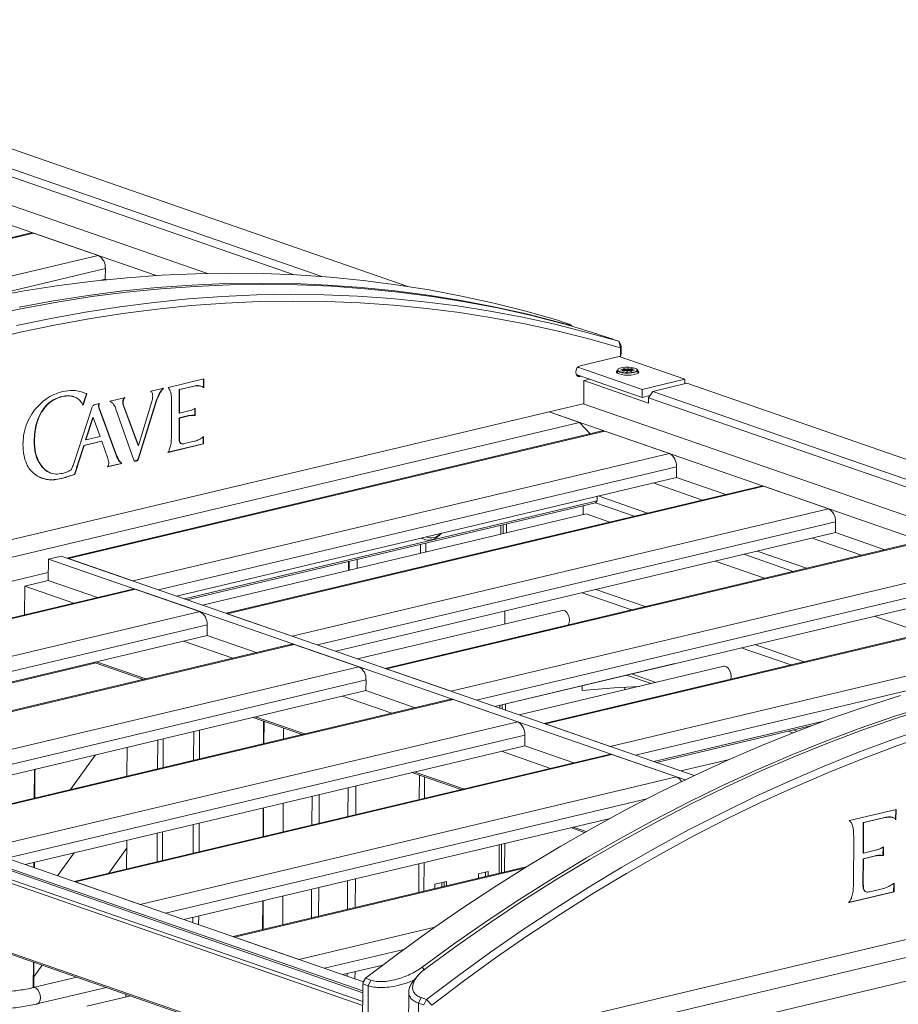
# Model space of a CAD drawing. Header units: millimetres. Extents: x 0 to 420, y 0 to 297.
# Tile 125 of 131: x 357 to 370, y 149 to 163. Entities that reach past the tile are written whole.
import ezdxf

# ---------------------------------------------------------------- set-up
doc = ezdxf.new("R2010")
doc.units = ezdxf.units.MM

msp = doc.modelspace()

# ---------------------------------------------------------------- linework, layer by layer
at = {"color": 7, "linetype": 'Continuous', "lineweight": 18}
for p, q in [((362.543, 159.08), (351.506, 162.906)), ((360.911, 159.247), (350.955, 162.698)), ((351.016, 162.79), (361.31, 159.221)), ((359.669, 159.267), (350.018, 162.612)), ((358.933, 159.236), (349.528, 162.496)), ((357.135, 159.849), (349.456, 158.026)), ((357.172, 159.846), (349.475, 158.019)), ((358.1, 159.525), (357.172, 159.846)), ((358.1, 159.525), (350.403, 157.698)), ((358.201, 159.183), (358.202, 159.336)), ((358.201, 159.183), (358.141, 159.169)), ((358.218, 159.177), (358.201, 159.183)), ((364.769, 158.57), (364.692, 158.597)), ((364.902, 158.508), (364.891, 158.524)), ((365.568, 158.293), (365.49, 158.32)), ((365.568, 158.293), (365.595, 158.199)), ((365.568, 158.293), (365.604, 158.232)), ((365.594, 158.079), (365.595, 158.199)), ((365.595, 158.199), (365.604, 158.232)), ((365.604, 158.232), (365.604, 158.112)), ((365.594, 158.079), (365.013, 157.941)), ((366.515, 157.748), (365.574, 158.075)), ((365.604, 158.112), (365.594, 158.079)), ((364.981, 157.923), (365.903, 157.603)), ((365.548, 157.879), (365.548, 157.844)), ((365.559, 157.895), (365.555, 157.892)), ((365.679, 157.883), (365.593, 157.886)), ((365.593, 157.886), (365.593, 157.884)), ((365.593, 157.884), (365.593, 157.886)), ((365.593, 157.884), (365.678, 157.882)), ((365.678, 157.882), (365.619, 157.868)), ((365.644, 157.904), (365.629, 157.9)), ((365.629, 157.9), (365.679, 157.883)), ((365.632, 157.863), (365.691, 157.877)), ((365.694, 157.887), (365.644, 157.904)), ((365.644, 157.895), (365.644, 157.904)), ((365.679, 157.883), (365.678, 157.874)), ((365.678, 157.874), (365.678, 157.882)), ((365.691, 157.877), (365.684, 157.853)), ((365.688, 157.853), (365.695, 157.877)), ((365.691, 157.877), (365.691, 157.864)), ((365.701, 157.911), (365.694, 157.887)), ((365.694, 157.873), (365.694, 157.887)), ((365.695, 157.877), (365.745, 157.86)), ((365.698, 157.881), (365.696, 157.877)), ((365.698, 157.887), (365.705, 157.911)), ((365.757, 157.901), (365.698, 157.887)), ((365.698, 157.887), (365.698, 157.876)), ((365.705, 157.911), (365.701, 157.911)), ((365.701, 157.898), (365.701, 157.911)), ((365.76, 157.864), (365.71, 157.881)), ((365.71, 157.881), (365.796, 157.878)), ((365.71, 157.881), (365.71, 157.872)), ((365.711, 157.882), (365.77, 157.896)), ((365.796, 157.88), (365.711, 157.882)), ((365.711, 157.881), (365.711, 157.882)), ((365.77, 157.896), (365.757, 157.901)), ((365.757, 157.893), (365.757, 157.901)), ((365.796, 157.878), (365.796, 157.88)), ((365.834, 157.89), (365.83, 157.894)), ((365.84, 157.843), (365.84, 157.877)), ((359.617, 157.753), (359.106, 157.632)), ((359.611, 157.63), (359.611, 157.752)), ((359.616, 157.626), (359.617, 157.753)), ((364.958, 157.816), (365.903, 157.488)), ((365.012, 157.788), (365.027, 157.792)), ((365.151, 157.749), (365.068, 157.729)), ((365.619, 157.868), (365.632, 157.863)), ((365.684, 157.853), (365.688, 157.853)), ((365.745, 157.86), (365.76, 157.864)), ((365.903, 157.603), (366.515, 157.748)), ((366.515, 157.748), (366.515, 157.684)), ((359.038, 157.619), (358.858, 157.576)), ((359.106, 157.632), (359.103, 157.631)), ((359.261, 157.265), (359.263, 157.602)), ((359.263, 157.602), (359.264, 157.603)), ((359.263, 157.602), (359.268, 157.6)), ((359.264, 157.603), (359.473, 157.652)), ((359.266, 157.263), (359.268, 157.6)), ((359.268, 157.6), (359.269, 157.601)), ((359.269, 157.601), (359.478, 157.65)), ((359.473, 157.652), (359.478, 157.65)), ((359.575, 157.65), (359.569, 157.652)), ((359.6, 157.637), (359.616, 157.626)), ((365.068, 157.729), (365.066, 157.396)), ((365.995, 157.408), (365.068, 157.729)), ((365.903, 157.603), (365.903, 157.488)), ((366.547, 157.692), (366.057, 157.575)), ((377.584, 153.865), (366.547, 157.692)), ((357.579, 157.501), (357.584, 157.5)), ((357.753, 157.498), (357.747, 157.5)), ((357.88, 157.383), (357.932, 157.541)), ((357.924, 157.545), (357.882, 157.559)), ((357.884, 157.376), (357.937, 157.539)), ((357.932, 157.541), (357.924, 157.545)), ((357.924, 157.545), (357.929, 157.543)), ((357.937, 157.539), (357.929, 157.543)), ((357.932, 157.541), (357.937, 157.539)), ((358.475, 157.485), (358.267, 157.436)), ((358.479, 157.486), (358.475, 157.485)), ((358.671, 156.61), (358.937, 157.456)), ((358.676, 156.608), (358.942, 157.454)), ((358.858, 157.576), (358.853, 157.575)), ((358.937, 157.456), (358.942, 157.454)), ((359.152, 157.452), (359.149, 156.901)), ((365.903, 157.488), (366.016, 157.515)), ((365.995, 157.484), (366.057, 157.575)), ((365.995, 157.484), (365.995, 157.408)), ((375.952, 154.033), (365.995, 157.484)), ((366.057, 157.575), (376.35, 154.007)), ((357.873, 157.394), (357.884, 157.376)), ((358.119, 157.4), (358.042, 157.382)), ((358.362, 156.648), (358.107, 157.338)), ((358.107, 157.338), (358.112, 157.337)), ((358.367, 156.646), (358.112, 157.337)), ((358.354, 157.322), (358.611, 156.589)), ((358.451, 157.418), (358.456, 157.416)), ((358.671, 156.799), (358.461, 157.366)), ((358.461, 157.366), (358.466, 157.364)), ((358.676, 156.797), (358.466, 157.364)), ((358.869, 157.428), (358.676, 156.797)), ((359.492, 157.333), (359.479, 157.325)), ((359.486, 157.23), (359.487, 157.33)), ((359.491, 157.228), (359.492, 157.333)), ((365.059, 157.398), (364.569, 157.282)), ((374.71, 154.052), (365.059, 157.398)), ((364.569, 157.282), (348.991, 153.584)), ((357.282, 157.278), (357.287, 157.276)), ((357.998, 157.305), (357.748, 156.542)), ((358.022, 157.201), (357.917, 156.882)), ((358.027, 157.2), (357.922, 156.881)), ((358.022, 157.201), (358.027, 157.2)), ((358.128, 156.93), (358.027, 157.2)), ((359.259, 156.919), (359.261, 157.194)), ((359.261, 157.265), (359.266, 157.263)), ((359.261, 157.194), (359.397, 157.227)), ((359.261, 157.194), (359.266, 157.193)), ((359.265, 156.917), (359.266, 157.193)), ((359.402, 157.295), (359.266, 157.263)), ((359.266, 157.193), (359.402, 157.225)), ((359.397, 157.227), (359.402, 157.225)), ((359.473, 157.232), (359.486, 157.23)), ((359.473, 157.232), (359.478, 157.23)), ((359.478, 157.23), (359.491, 157.228)), ((359.486, 157.23), (359.491, 157.228)), ((373.974, 154.022), (364.569, 157.282)), ((365.007, 157.13), (364.569, 157.282)), ((349.429, 153.433), (365.007, 157.13)), ((365.007, 157.13), (365.157, 156.967)), ((365.33, 157.008), (357.651, 155.185)), ((365.368, 157.005), (357.671, 155.178)), ((357.922, 156.881), (358.128, 156.93)), ((359.259, 156.919), (359.265, 156.917)), ((359.612, 156.927), (359.598, 156.916)), ((359.607, 156.823), (359.607, 156.923)), ((359.612, 156.821), (359.612, 156.927)), ((366.295, 156.684), (365.368, 157.005)), ((357.181, 156.864), (357.186, 156.862)), ((357.812, 156.551), (357.891, 156.801)), ((357.817, 156.55), (357.896, 156.799)), ((357.891, 156.801), (358.145, 156.861)), ((357.891, 156.801), (357.896, 156.799)), ((357.896, 156.799), (358.15, 156.859)), ((357.917, 156.882), (357.922, 156.881)), ((358.145, 156.861), (358.15, 156.859)), ((358.15, 156.859), (358.239, 156.612)), ((358.671, 156.799), (358.676, 156.797)), ((359.096, 156.702), (359.607, 156.823)), ((359.102, 156.7), (359.612, 156.821)), ((359.273, 156.839), (359.278, 156.838)), ((359.288, 156.828), (359.295, 156.825)), ((359.475, 156.859), (359.338, 156.827)), ((359.607, 156.823), (359.612, 156.821)), ((358.362, 156.648), (358.367, 156.646)), ((366.295, 156.684), (358.598, 154.857)), ((358.671, 156.61), (358.676, 156.608)), ((359.098, 156.699), (359.102, 156.7)), ((359.099, 156.701), (359.102, 156.7)), ((357.288, 156.499), (357.293, 156.498)), ((357.812, 156.551), (357.817, 156.55)), ((358.234, 156.492), (358.439, 156.541)), ((358.236, 156.496), (358.434, 156.542)), ((358.434, 156.542), (358.439, 156.541)), ((358.637, 156.578), (358.639, 156.579)), ((358.637, 156.578), (358.643, 156.577)), ((358.639, 156.579), (358.644, 156.577)), ((358.643, 156.577), (358.644, 156.577)), ((366.396, 156.342), (366.397, 156.495)), ((357.415, 156.405), (357.421, 156.403)), ((357.565, 156.326), (357.571, 156.324)), ((357.708, 156.37), (357.759, 156.382)), ((357.708, 156.37), (357.713, 156.368)), ((357.713, 156.368), (357.764, 156.381)), ((357.759, 156.382), (357.764, 156.381)), ((366.396, 156.342), (359.225, 154.639)), ((367.104, 156.096), (366.396, 156.342)), ((367.612, 156.217), (359.933, 154.394)), ((367.65, 156.214), (359.952, 154.387)), ((366.768, 156.016), (366.06, 156.262)), ((368.577, 155.893), (367.65, 156.214)), ((365.259, 156.007), (365.26, 156.072)), ((365.979, 155.829), (365.271, 156.075)), ((359.336, 154.601), (365.259, 156.007)), ((365.233, 155.977), (359.376, 154.587)), ((365.058, 155.936), (365.058, 155.807)), ((365.259, 156.007), (365.233, 155.977)), ((365.79, 155.784), (365.233, 155.977)), ((365.103, 155.817), (359.597, 154.511)), ((368.577, 155.893), (360.88, 154.066)), ((365.103, 155.817), (365.439, 155.701)), ((363.909, 155.534), (363.91, 155.663)), ((363.957, 155.674), (363.956, 155.545)), ((368.678, 155.551), (368.679, 155.704)), ((368.678, 155.551), (361.507, 153.848)), ((362.76, 155.459), (362.732, 155.472)), ((369.386, 155.305), (368.678, 155.551)), ((369.894, 155.426), (362.215, 153.603)), ((369.931, 155.423), (362.234, 153.596)), ((362.725, 155.382), (362.724, 155.253)), ((362.76, 155.459), (362.786, 155.45)), ((369.05, 155.225), (368.341, 155.471)), ((357.568, 155.214), (357.384, 155.17)), ((366.65, 152.065), (357.568, 155.214)), ((368.072, 154.993), (367.364, 155.239)), ((368.261, 155.038), (367.553, 155.284)), ((357.384, 155.17), (357.382, 154.864)), ((366.519, 152.003), (357.384, 155.17)), ((358.598, 154.857), (357.671, 155.178)), ((361.692, 155.137), (361.691, 155.008)), ((361.701, 155.01), (361.702, 155.139)), ((361.814, 155.037), (361.814, 155.166)), ((370.859, 155.102), (363.162, 153.275)), ((367.66, 154.895), (366.952, 155.141)), ((357.383, 154.979), (350.014, 153.23)), ((357.046, 154.784), (357.044, 154.371)), ((357.382, 154.864), (357.046, 154.784)), ((357.751, 154.539), (357.046, 154.784)), ((358.088, 154.619), (357.382, 154.864)), ((358.595, 154.74), (350.916, 152.917)), ((350.936, 152.91), (358.633, 154.737)), ((358.633, 154.737), (359.56, 154.416)), ((370.96, 154.76), (363.789, 153.057)), ((372.176, 154.635), (364.497, 152.812)), ((372.213, 154.632), (364.516, 152.805)), ((365.753, 154.443), (365.045, 154.688)), ((365.238, 154.734), (365.946, 154.489)), ((351.863, 152.589), (359.56, 154.416)), ((360.88, 154.066), (359.952, 154.387)), ((364.756, 154.435), (361.822, 153.739)), ((363.933, 154.424), (363.932, 154.24)), ((369.942, 154.104), (369.234, 154.35)), ((359.662, 154.227), (359.662, 154.074)), ((373.14, 154.311), (365.443, 152.484)), ((352.49, 152.372), (359.662, 154.074)), ((360.367, 153.829), (359.662, 154.074)), ((360.875, 153.95), (353.196, 152.127)), ((353.215, 152.12), (360.912, 153.947)), ((360.03, 153.749), (359.325, 153.994)), ((360.912, 153.947), (361.84, 153.626)), ((367.52, 153.943), (368.228, 153.697)), ((368.035, 153.652), (367.327, 153.897)), ((358.068, 153.68), (352.517, 152.362)), ((358.747, 153.445), (358.041, 153.689)), ((358.076, 153.698), (358.782, 153.453)), ((363.79, 153.057), (366.356, 153.666)), ((366.356, 153.666), (366.364, 153.669)), ((361.896, 148.95), (348.716, 153.519)), ((361.896, 148.977), (348.762, 153.53)), ((361.905, 149.108), (348.991, 153.584)), ((354.142, 151.799), (361.84, 153.626)), ((363.162, 153.275), (362.234, 153.596)), ((367.074, 153.632), (364.14, 152.935)), ((366.032, 153.384), (365.681, 153.506)), ((365.751, 153.522), (366.102, 153.401)), ((361.895, 148.769), (348.445, 153.432)), ((348.502, 153.468), (361.895, 148.825)), ((361.942, 153.437), (361.941, 153.284)), ((365.045, 153.355), (365.045, 153.285)), ((354.77, 151.581), (361.941, 153.284)), ((362.646, 153.039), (361.941, 153.284)), ((365.656, 153.295), (365.656, 153.334)), ((363.154, 153.159), (355.475, 151.337)), ((355.495, 151.33), (363.192, 153.157)), ((362.31, 152.959), (361.604, 153.204)), ((363.192, 153.157), (364.119, 152.836)), ((363.896, 153.02), (363.896, 153.082)), ((363.943, 153.093), (363.943, 153.004)), ((356.422, 151.009), (364.119, 152.836)), ((361.026, 152.654), (360.321, 152.899)), ((360.356, 152.907), (361.061, 152.663)), ((360.473, 152.846), (360.471, 152.523)), ((360.48, 152.844), (360.478, 152.524)), ((365.443, 152.484), (364.516, 152.805)), ((368.507, 152.844), (366.071, 152.266)), ((359.47, 152.697), (359.468, 152.285)), ((359.555, 152.717), (359.553, 152.305)), ((360.759, 152.591), (360.76, 152.747)), ((366.108, 152.253), (368.344, 152.784)), ((368.068, 152.678), (367.999, 152.702)), ((368.069, 152.719), (368.124, 152.7)), ((358.954, 152.575), (358.952, 152.162)), ((359.031, 152.593), (359.029, 152.18)), ((364.221, 152.647), (364.22, 152.493)), ((348.44, 152.436), (361.812, 147.8)), ((361.812, 147.779), (348.496, 152.396)), ((357.049, 150.791), (364.22, 152.493)), ((365.433, 152.369), (357.754, 150.547)), ((357.774, 150.54), (365.471, 152.367)), ((358.515, 152.47), (358.512, 152.058)), ((364.589, 152.169), (363.884, 152.414)), ((364.926, 152.249), (364.22, 152.493)), ((365.471, 152.367), (366.398, 152.045)), ((357.7, 151.865), (358.059, 152.362)), ((367.156, 152.298), (366.458, 152.132)), ((357.183, 152.154), (357.181, 151.742)), ((357.19, 152.156), (357.188, 151.743)), ((357.19, 152.142), (357.203, 152.159)), ((363.305, 151.864), (362.6, 152.109)), ((362.635, 152.117), (363.341, 151.873)), ((358.701, 150.218), (366.398, 152.045)), ((362.708, 152.072), (362.706, 151.722)), ((379.61, 152.068), (364.032, 148.37)), ((361.682, 151.479), (361.685, 151.892)), ((361.795, 151.506), (361.798, 151.918)), ((364.47, 148.219), (380.048, 151.916)), ((360.752, 151.258), (360.755, 151.671)), ((361.166, 151.356), (361.168, 151.769)), ((361.269, 151.381), (361.271, 151.793)), ((360.466, 151.602), (360.464, 151.19)), ((360.473, 151.604), (360.471, 151.192)), ((369.547, 151.581), (368.878, 151.423)), ((369.541, 151.432), (369.542, 151.58)), ((369.546, 151.43), (369.547, 151.581)), ((359.328, 150.001), (365.443, 151.452)), ((359.548, 151.384), (359.546, 150.972)), ((368.878, 151.423), (368.874, 151.422)), ((369.074, 150.955), (369.076, 151.391)), ((369.076, 151.391), (369.081, 151.389)), ((369.079, 150.953), (369.081, 151.389)), ((369.08, 151.392), (369.369, 151.46)), ((369.08, 151.392), (369.085, 151.39)), ((369.085, 151.39), (369.374, 151.458)), ((369.369, 151.46), (369.374, 151.458)), ((369.506, 151.463), (369.5, 151.465)), ((358.947, 151.242), (358.945, 150.829)), ((359.024, 151.26), (359.022, 150.848)), ((359.463, 151.364), (359.461, 150.952)), ((365.078, 151.25), (364.879, 151.319)), ((364.914, 151.327), (365.1, 151.263)), ((358.508, 151.137), (358.505, 150.725)), ((363.933, 151.094), (363.931, 150.682)), ((368.939, 151.198), (368.935, 150.499)), ((357.516, 150.629), (357.754, 150.959)), ((358.251, 150.665), (358.507, 151.019)), ((363.884, 150.67), (363.886, 151.083)), ((369.074, 150.955), (369.079, 150.953)), ((369.254, 150.995), (369.079, 150.953)), ((369.365, 151.042), (369.352, 151.034)), ((369.359, 150.919), (369.36, 151.039)), ((369.365, 150.917), (369.365, 151.042)), ((357.176, 150.821), (357.176, 150.747)), ((357.183, 150.823), (357.183, 150.745)), ((369.071, 150.519), (369.073, 150.873)), ((369.073, 150.873), (369.248, 150.914)), ((369.073, 150.873), (369.078, 150.871)), ((369.077, 150.517), (369.078, 150.871)), ((369.078, 150.871), (369.253, 150.912)), ((369.248, 150.914), (369.253, 150.912)), ((369.346, 150.921), (369.359, 150.919)), ((369.346, 150.921), (369.351, 150.919)), ((369.351, 150.919), (369.365, 150.917)), ((369.359, 150.919), (369.365, 150.917)), ((364.241, 150.755), (360.034, 149.756)), ((362.701, 150.802), (362.699, 150.389)), ((363.694, 150.688), (363.556, 150.655)), ((363.657, 150.617), (363.658, 150.68)), ((363.694, 150.625), (363.694, 150.688)), ((357.774, 150.54), (358.701, 150.218)), ((361.676, 150.146), (361.678, 150.559)), ((361.788, 150.173), (361.791, 150.586)), ((363.097, 150.546), (362.929, 150.506)), ((363.031, 150.531), (363.031, 150.468)), ((363.061, 150.475), (363.061, 150.538)), ((363.097, 150.484), (363.097, 150.546)), ((363.556, 150.655), (363.556, 150.593)), ((361.159, 150.024), (361.161, 150.436)), ((361.262, 150.048), (361.264, 150.461)), ((362.929, 150.506), (362.928, 150.444)), ((368.867, 150.247), (369.512, 150.4)), ((368.872, 150.245), (369.518, 150.398)), ((369.071, 150.519), (369.077, 150.517)), ((369.089, 150.416), (369.094, 150.415)), ((369.11, 150.401), (369.116, 150.398)), ((369.347, 150.441), (369.172, 150.4)), ((369.518, 150.524), (369.504, 150.514)), ((369.512, 150.4), (369.513, 150.52)), ((369.512, 150.4), (369.518, 150.398)), ((369.518, 150.398), (369.518, 150.524)), ((360.459, 150.27), (360.457, 149.857)), ((360.466, 150.271), (360.464, 149.859)), ((360.746, 149.925), (360.748, 150.338)), ((368.868, 150.244), (368.872, 150.245)), ((368.869, 150.246), (368.872, 150.245)), ((359.456, 150.032), (359.456, 149.957)), ((359.541, 150.052), (359.54, 149.927)), ((360.053, 149.75), (360.98, 149.428)), ((372.424, 149.765), (365.055, 148.016)), ((357.169, 149.389), (357.167, 149.024)), ((357.176, 149.387), (357.174, 149.026)), ((357.175, 149.177), (357.296, 149.345)), ((361.607, 149.211), (362.183, 149.347)), ((362.746, 149.318), (362.783, 149.276)), ((357.793, 149.173), (357.165, 149.024)), ((361.671, 149.189), (361.671, 149.226)), ((361.783, 149.15), (361.784, 149.253)), ((361.896, 149.079), (361.934, 149.158)), ((361.906, 149.111), (361.934, 149.158)), ((361.934, 149.158), (362.011, 149.131)), ((362.011, 149.131), (361.974, 149.052)), ((362.689, 149.2), (362.635, 149.138)), ((357.22, 148.79), (358.216, 149.026)), ((361.896, 149.079), (361.892, 148.173)), ((361.906, 149.111), (361.896, 149.079)), ((361.974, 149.052), (361.896, 149.079)), ((361.969, 148.147), (361.974, 149.052)), ((358.566, 148.905), (357.937, 148.756)), ((358.496, 148.929), (358.496, 148.888)), ((362.554, 148.964), (362.551, 148.354)), ((362.695, 148.802), (362.732, 148.881)), ((362.732, 148.881), (362.81, 148.855)), ((362.81, 148.855), (362.772, 148.775)), ((362.81, 148.855), (362.885, 148.772)), ((362.695, 148.802), (362.69, 147.897)), ((362.772, 148.775), (362.695, 148.802))]:
    msp.add_line(p, q, dxfattribs=at)
at = {"color": 8, "linetype": 'Continuous', "lineweight": 18}
for p, q in [((358.202, 159.336), (350.768, 157.571)), ((364.965, 157.804), (365.012, 157.788)), ((366.397, 156.495), (358.963, 154.73)), ((368.679, 155.704), (361.245, 153.939)), ((363.876, 155.655), (363.875, 155.526)), ((362.798, 155.399), (362.798, 155.27)), ((370.961, 154.913), (363.527, 153.148)), ((352.228, 152.462), (359.662, 154.227)), ((373.243, 154.122), (365.808, 152.357)), ((354.508, 151.672), (361.942, 153.437)), ((363.862, 153.074), (363.862, 153.032)), ((356.787, 150.882), (364.221, 152.647)), ((362.781, 152.046), (362.779, 151.739)), ((359.066, 150.092), (365.969, 151.73)), ((363.852, 151.075), (363.85, 150.662)), ((362.775, 150.819), (362.772, 150.407)), ((360.053, 149.75), (364.211, 150.737)), ((360.98, 149.428), (362.93, 149.891)), ((361.345, 149.302), (362.486, 149.572))]:
    msp.add_line(p, q, dxfattribs=at)
at = {"color": 7, "linetype": 'Continuous', "lineweight": 18, "flags": 128}
for points in [[(357.172, 159.846), (357.152, 159.85), (357.135, 159.849)], [(364.692, 158.597), (364.236, 158.726), (363.777, 158.841), (363.313, 158.942), (362.846, 159.03), (362.376, 159.104), (361.902, 159.165), (361.426, 159.212), (360.946, 159.245), (360.464, 159.264), (359.98, 159.27), (359.494, 159.262), (359.006, 159.24), (358.516, 159.205), (358.025, 159.156), (357.533, 159.093), (357.039, 159.016), (356.546, 158.926)], [(364.758, 158.549), (364.295, 158.667), (363.829, 158.771), (363.359, 158.861), (362.885, 158.937), (362.409, 158.999), (361.929, 159.048), (361.446, 159.082), (360.961, 159.103), (360.473, 159.109), (359.984, 159.102), (359.492, 159.081), (358.999, 159.046), (358.504, 158.997), (358.009, 158.934), (357.512, 158.857), (357.015, 158.766), (356.517, 158.662)], [(356.963, 158.784), (357.46, 158.875), (357.957, 158.952), (358.453, 159.015), (358.947, 159.064), (359.441, 159.099), (359.932, 159.12), (360.422, 159.127), (360.909, 159.121), (361.395, 159.1), (361.877, 159.066), (362.357, 159.017), (362.834, 158.955), (363.307, 158.879), (363.777, 158.789), (364.244, 158.685), (364.706, 158.567)], [(365.595, 158.199), (365.14, 158.328), (364.682, 158.442), (364.22, 158.544), (363.754, 158.631), (363.285, 158.705), (362.813, 158.766), (362.337, 158.813), (361.859, 158.846), (361.378, 158.865), (360.895, 158.871), (360.41, 158.863), (359.924, 158.841), (359.435, 158.806), (358.946, 158.756), (358.455, 158.694), (357.963, 158.617), (357.47, 158.527), (356.978, 158.424), (356.485, 158.307)], [(356.927, 158.518), (357.421, 158.622), (357.915, 158.712), (358.408, 158.789), (358.9, 158.852), (359.391, 158.901), (359.881, 158.937), (360.369, 158.959), (360.856, 158.967), (361.34, 158.961), (361.822, 158.941), (362.301, 158.908), (362.778, 158.861), (363.252, 158.801), (363.722, 158.726), (364.189, 158.639), (364.653, 158.537), (365.112, 158.422), (365.568, 158.293)], [(365.013, 157.941), (364.989, 157.93), (364.969, 157.909), (364.956, 157.881), (364.951, 157.85), (364.955, 157.822), (364.969, 157.8), (364.988, 157.788), (365.012, 157.788)], [(365.572, 157.825), (365.547, 157.837), (365.535, 157.85), (365.537, 157.864), (365.548, 157.874)], [(365.788, 157.846), (365.749, 157.839), (365.705, 157.836), (365.659, 157.838), (365.617, 157.843), (365.583, 157.852), (365.559, 157.863), (365.549, 157.876), (365.553, 157.889), (365.555, 157.892)], [(365.786, 157.85), (365.816, 157.86), (365.833, 157.873), (365.835, 157.886), (365.822, 157.899), (365.795, 157.91), (365.757, 157.918), (365.712, 157.922), (365.666, 157.922), (365.622, 157.917), (365.586, 157.909), (365.562, 157.898), (365.553, 157.884), (365.558, 157.871), (365.579, 157.859), (365.612, 157.849), (365.653, 157.843), (365.7, 157.841), (365.746, 157.844), (365.786, 157.85)], [(365.84, 157.872), (365.849, 157.865), (365.854, 157.851), (365.845, 157.838), (365.822, 157.826), (365.788, 157.817), (365.745, 157.81), (365.698, 157.808), (365.651, 157.81), (365.608, 157.816), (365.572, 157.825)], [(365.834, 157.89), (365.84, 157.88), (365.836, 157.867), (365.818, 157.855), (365.788, 157.846)], [(365.548, 157.844), (365.549, 157.841), (365.554, 157.833)], [(365.835, 157.832), (365.836, 157.833), (365.84, 157.843)], [(365.368, 157.005), (365.348, 157.009), (365.33, 157.008)], [(367.65, 156.214), (367.629, 156.218), (367.612, 156.217)], [(363.025, 155.541), (362.991, 155.506), (362.944, 155.472), (362.895, 155.45), (362.846, 155.442), (362.798, 155.447), (362.754, 155.465), (362.741, 155.474)], [(358.595, 154.74), (358.613, 154.741), (358.633, 154.737)], [(364.861, 154.292), (364.856, 154.333), (364.843, 154.372), (364.823, 154.405), (364.797, 154.427), (364.771, 154.436), (364.756, 154.435)], [(364.861, 154.292), (364.856, 154.333), (364.843, 154.372), (364.823, 154.405), (364.797, 154.427), (364.771, 154.436), (364.756, 154.435)], [(364.844, 154.227), (364.856, 154.254), (364.861, 154.292)], [(364.844, 154.227), (364.856, 154.254), (364.861, 154.292)], [(360.875, 153.95), (360.892, 153.951), (360.912, 153.947)], [(367.179, 153.488), (367.174, 153.529), (367.161, 153.568), (367.141, 153.601), (367.115, 153.623), (367.089, 153.633), (367.074, 153.632)], [(367.179, 153.488), (367.174, 153.529), (367.161, 153.568), (367.141, 153.601), (367.115, 153.623), (367.089, 153.633), (367.074, 153.632)], [(367.173, 153.447), (367.174, 153.45), (367.179, 153.488)], [(367.173, 153.447), (367.174, 153.45), (367.179, 153.488)], [(369.61, 153.215), (369.116, 153.058), (368.623, 152.887), (368.132, 152.703), (367.641, 152.506), (367.152, 152.296), (366.665, 152.073), (366.179, 151.837), (365.696, 151.588), (365.215, 151.327), (364.736, 151.053), (364.261, 150.767), (363.788, 150.469), (363.319, 150.159), (362.854, 149.837), (362.392, 149.503), (361.934, 149.158)], [(365.045, 153.285), (365.501, 153.324), (365.863, 153.344)], [(363.154, 153.159), (363.172, 153.161), (363.192, 153.157)], [(362.746, 149.318), (363.211, 149.655), (363.679, 149.981), (364.151, 150.295), (364.627, 150.596), (365.106, 150.885), (365.587, 151.162), (366.071, 151.426), (366.558, 151.677), (367.047, 151.916), (367.538, 152.141), (368.03, 152.353), (368.524, 152.553), (369.019, 152.738), (369.516, 152.911), (370.013, 153.07)], [(370.064, 153.052), (369.567, 152.893), (369.071, 152.72), (368.576, 152.535), (368.082, 152.336), (367.589, 152.123), (367.098, 151.898), (366.609, 151.659), (366.123, 151.408), (365.639, 151.144), (365.157, 150.867), (364.678, 150.578), (364.203, 150.277), (363.731, 149.963), (363.262, 149.637), (362.798, 149.3)], [(362.81, 148.855), (363.267, 149.2), (363.729, 149.534), (364.195, 149.856), (364.664, 150.166), (365.137, 150.464), (365.612, 150.75), (366.09, 151.023), (366.571, 151.285), (367.055, 151.533), (367.54, 151.769), (368.028, 151.992), (368.517, 152.202), (369.007, 152.399), (369.499, 152.583), (369.992, 152.754)], [(370.048, 152.661), (369.556, 152.491), (369.066, 152.307), (368.576, 152.111), (368.089, 151.901), (367.603, 151.678), (367.118, 151.443), (366.636, 151.195), (366.157, 150.935), (365.68, 150.662), (365.205, 150.377), (364.734, 150.08), (364.266, 149.77), (363.802, 149.449), (363.341, 149.116), (362.885, 148.772)], [(365.433, 152.369), (365.451, 152.371), (365.471, 152.367)]]:
    msp.add_lwpolyline(points, dxfattribs=at)
at = {"color": 8, "linetype": 'Continuous', "lineweight": 18, "flags": 128}
msp.add_lwpolyline([(357.165, 149.024), (357.18, 149.025), (357.207, 149.015), (357.232, 148.993), (357.252, 148.96), (357.265, 148.921), (357.27, 148.88), (357.265, 148.842), (357.251, 148.812), (357.231, 148.794), (357.22, 148.79)], dxfattribs=at)
at = {"color": 7, "linetype": 'Continuous', "lineweight": 18}
for centre, radius, start, end in [((358.002, 159.35), 0.2, 356.0163, 60.8118), ((366.197, 156.509), 0.2, 356.0158, 60.8123), ((368.479, 155.718), 0.2, 356.0169, 60.8119), ((362.876, 155.65), 0.177, 245.6364, 321.0688), ((359.462, 154.241), 0.2, 356.0158, 60.8123), ((361.742, 153.451), 0.2, 356.0156, 60.8131), ((364.021, 152.661), 0.2, 356.0169, 60.8119), ((366.342, 151.915), 0.141, 26.7064, 66.7565)]:
    msp.add_arc(centre, radius, start, end, dxfattribs=at)
for points, knots in [([(364.706, 158.567), (364.73, 158.561), (364.778, 158.548), (364.832, 158.534), (364.871, 158.525), (364.892, 158.521), (364.893, 158.524), (364.872, 158.533), (364.833, 158.548), (364.79, 158.563), (364.769, 158.57)], [0, 0, 0, 0, 0.125591, 0.250286, 0.375937, 0.500246, 0.625881, 0.749879, 0.87539, 1, 1, 1, 1]), ([(365.49, 158.32), (365.466, 158.329), (365.417, 158.345), (365.327, 158.375), (365.229, 158.407), (365.127, 158.44), (365.026, 158.471), (364.928, 158.501), (364.837, 158.528), (364.784, 158.542), (364.758, 158.549)], [0, 0, 0, 0, 0.124107, 0.249638, 0.3734, 0.499332, 0.623771, 0.749298, 0.874544, 1, 1, 1, 1]), ([(358.937, 157.456), (358.952, 157.494), (358.976, 157.556), (359.017, 157.602), (359.033, 157.621)], [0, 0, 0, 0, 0.608744, 1, 1, 1, 1]), ([(358.942, 157.454), (358.957, 157.492), (358.981, 157.554), (359.022, 157.601), (359.038, 157.619)], [0, 0, 0, 0, 0.608744, 1, 1, 1, 1]), ([(359.103, 157.631), (359.103, 157.631), (359.103, 157.631), (359.103, 157.631), (359.103, 157.631), (359.103, 157.631), (359.103, 157.631), (359.106, 157.628), (359.115, 157.617), (359.132, 157.588), (359.149, 157.531), (359.151, 157.481), (359.152, 157.452)], [0, 0, 0, 0, 0.000039, 0.00011, 0.000245, 0.000627, 0.001757, 0.005104, 0.071209, 0.264772, 0.570776, 1, 1, 1, 1]), ([(359.473, 157.652), (359.499, 157.658), (359.533, 157.665), (359.562, 157.652), (359.569, 157.649)], [0, 0, 0, 0, 0.775312, 1, 1, 1, 1]), ([(359.478, 157.65), (359.504, 157.655), (359.548, 157.663), (359.585, 157.645), (359.6, 157.637)], [0, 0, 0, 0, 0.597605, 1, 1, 1, 1]), ([(357.587, 157.572), (357.546, 157.56), (357.465, 157.536), (357.358, 157.474), (357.268, 157.401), (357.219, 157.346), (357.195, 157.318)], [0, 0, 0, 0, 0.296091, 0.574929, 0.787734, 1, 1, 1, 1]), ([(357.282, 157.278), (357.303, 157.309), (357.345, 157.372), (357.422, 157.436), (357.501, 157.479), (357.552, 157.494), (357.579, 157.501)], [0, 0, 0, 0, 0.266111, 0.534262, 0.757775, 1, 1, 1, 1]), ([(357.287, 157.276), (357.308, 157.307), (357.35, 157.37), (357.427, 157.434), (357.506, 157.477), (357.557, 157.492), (357.584, 157.5)], [0, 0, 0, 0, 0.266111, 0.534262, 0.757775, 1, 1, 1, 1]), ([(357.579, 157.501), (357.614, 157.508), (357.672, 157.52), (357.725, 157.503), (357.747, 157.496)], [0, 0, 0, 0, 0.599057, 1, 1, 1, 1]), ([(357.584, 157.5), (357.619, 157.506), (357.684, 157.517), (357.768, 157.497), (357.832, 157.455), (357.859, 157.414), (357.873, 157.394)], [0, 0, 0, 0, 0.308358, 0.583086, 0.789414, 1, 1, 1, 1]), ([(357.929, 157.543), (357.899, 157.555), (357.839, 157.577), (357.725, 157.594), (357.639, 157.58), (357.587, 157.572)], [0, 0, 0, 0, 0.283831, 0.562545, 1, 1, 1, 1]), ([(358.451, 157.418), (358.451, 157.424), (358.452, 157.438), (358.457, 157.458), (358.464, 157.476), (358.471, 157.484), (358.474, 157.488)], [0, 0, 0, 0, 0.255408, 0.561614, 0.794758, 1, 1, 1, 1]), ([(358.456, 157.416), (358.457, 157.422), (358.458, 157.436), (358.462, 157.456), (358.469, 157.474), (358.476, 157.482), (358.479, 157.486)], [0, 0, 0, 0, 0.255408, 0.561614, 0.794758, 1, 1, 1, 1]), ([(358.853, 157.575), (358.858, 157.572), (358.869, 157.564), (358.879, 157.54), (358.881, 157.52), (358.882, 157.508)], [0, 0, 0, 0, 0.273997, 0.57514, 1, 1, 1, 1]), ([(358.882, 157.508), (358.881, 157.494), (358.879, 157.467), (358.872, 157.441), (358.869, 157.428)], [0, 0, 0, 0, 0.527387, 1, 1, 1, 1]), ([(357.195, 157.318), (357.166, 157.277), (357.108, 157.197), (357.054, 157.064), (357.025, 156.934), (357.022, 156.855), (357.02, 156.814)], [0, 0, 0, 0, 0.2812786, 0.5523224, 0.7698294, 1, 1, 1, 1]), ([(358.042, 157.382), (358.038, 157.38), (358.029, 157.374), (358.018, 157.358), (358.007, 157.336), (358.002, 157.317), (357.998, 157.305)], [0, 0, 0, 0, 0.186037, 0.388979, 0.602938, 1, 1, 1, 1]), ([(358.107, 157.338), (358.105, 157.35), (358.101, 157.367), (358.105, 157.39), (358.111, 157.398), (358.114, 157.402)], [0, 0, 0, 0, 0.573519, 0.791225, 1, 1, 1, 1]), ([(358.112, 157.337), (358.11, 157.349), (358.106, 157.365), (358.11, 157.388), (358.116, 157.396), (358.119, 157.4)], [0, 0, 0, 0, 0.573519, 0.791225, 1, 1, 1, 1]), ([(358.267, 157.436), (358.288, 157.421), (358.326, 157.394), (358.345, 157.344), (358.354, 157.322)], [0, 0, 0, 0, 0.549752, 1, 1, 1, 1]), ([(358.461, 157.366), (358.458, 157.375), (358.452, 157.392), (358.451, 157.41), (358.451, 157.418)], [0, 0, 0, 0, 0.598368, 1, 1, 1, 1]), ([(358.466, 157.364), (358.463, 157.374), (358.457, 157.39), (358.456, 157.408), (358.456, 157.416)], [0, 0, 0, 0, 0.598368, 1, 1, 1, 1]), ([(359.479, 157.325), (359.465, 157.318), (359.44, 157.305), (359.414, 157.298), (359.402, 157.295)], [0, 0, 0, 0, 0.526156, 1, 1, 1, 1]), ([(357.181, 156.864), (357.182, 156.908), (357.185, 156.991), (357.208, 157.105), (357.24, 157.201), (357.268, 157.252), (357.282, 157.278)], [0, 0, 0, 0, 0.311494, 0.593307, 0.8000926, 1, 1, 1, 1]), ([(357.186, 156.862), (357.187, 156.906), (357.19, 156.989), (357.213, 157.103), (357.245, 157.199), (357.273, 157.251), (357.287, 157.276)], [0, 0, 0, 0, 0.311494, 0.593307, 0.8000926, 1, 1, 1, 1]), ([(359.397, 157.227), (359.412, 157.23), (359.438, 157.235), (359.463, 157.233), (359.473, 157.232)], [0, 0, 0, 0, 0.591508, 1, 1, 1, 1]), ([(359.402, 157.225), (359.417, 157.228), (359.443, 157.233), (359.468, 157.231), (359.478, 157.23)], [0, 0, 0, 0, 0.591508, 1, 1, 1, 1]), ([(359.149, 156.901), (359.147, 156.871), (359.145, 156.82), (359.127, 156.756), (359.111, 156.719), (359.101, 156.703), (359.098, 156.699), (359.098, 156.699), (359.098, 156.699), (359.098, 156.699), (359.098, 156.699), (359.098, 156.699)], [0, 0, 0, 0, 0.429067, 0.735237, 0.929016, 0.99502, 0.998637, 0.999683, 0.999915, 0.999964, 1, 1, 1, 1]), ([(359.273, 156.839), (359.271, 156.843), (359.266, 156.851), (359.26, 156.878), (359.26, 156.901), (359.259, 156.919)], [0, 0, 0, 0, 0.153275, 0.390188, 1, 1, 1, 1]), ([(359.278, 156.838), (359.276, 156.841), (359.271, 156.849), (359.265, 156.876), (359.265, 156.9), (359.265, 156.917)], [0, 0, 0, 0, 0.153275, 0.390188, 1, 1, 1, 1]), ([(359.598, 156.916), (359.577, 156.902), (359.537, 156.876), (359.495, 156.865), (359.475, 156.859)], [0, 0, 0, 0, 0.532232, 1, 1, 1, 1]), ([(357.02, 156.814), (357.022, 156.763), (357.026, 156.664), (357.064, 156.544), (357.117, 156.452), (357.162, 156.412), (357.184, 156.391)], [0, 0, 0, 0, 0.294369, 0.568588, 0.781048, 1, 1, 1, 1]), ([(357.288, 156.499), (357.27, 156.525), (357.232, 156.578), (357.201, 156.671), (357.183, 156.767), (357.182, 156.831), (357.181, 156.864)], [0, 0, 0, 0, 0.272035, 0.544628, 0.766431, 1, 1, 1, 1]), ([(357.293, 156.498), (357.275, 156.524), (357.238, 156.576), (357.206, 156.669), (357.188, 156.766), (357.187, 156.829), (357.186, 156.862)], [0, 0, 0, 0, 0.272035, 0.544628, 0.766431, 1, 1, 1, 1]), ([(359.289, 156.828), (359.286, 156.829), (359.28, 156.831), (359.275, 156.836), (359.273, 156.839)], [0, 0, 0, 0, 0.448295, 1, 1, 1, 1]), ([(359.338, 156.827), (359.33, 156.825), (359.316, 156.822), (359.299, 156.824), (359.286, 156.829), (359.28, 156.835), (359.278, 156.838)], [0, 0, 0, 0, 0.347971, 0.634356, 0.825766, 1, 1, 1, 1]), ([(358.239, 156.612), (358.242, 156.598), (358.248, 156.578), (358.25, 156.556), (358.251, 156.548)], [0, 0, 0, 0, 0.642152, 1, 1, 1, 1]), ([(358.434, 156.542), (358.419, 156.557), (358.389, 156.585), (358.371, 156.627), (358.362, 156.648)], [0, 0, 0, 0, 0.507684, 1, 1, 1, 1]), ([(358.439, 156.541), (358.424, 156.555), (358.394, 156.584), (358.376, 156.625), (358.367, 156.646)], [0, 0, 0, 0, 0.507684, 1, 1, 1, 1]), ([(358.639, 156.579), (358.642, 156.58), (358.649, 156.582), (358.657, 156.587), (358.664, 156.594), (358.668, 156.601), (358.67, 156.607), (358.671, 156.61)], [0, 0, 0, 0, 0.274414, 0.488655, 0.663027, 0.840008, 1, 1, 1, 1]), ([(358.644, 156.577), (358.648, 156.578), (358.654, 156.58), (358.663, 156.585), (358.669, 156.592), (358.674, 156.6), (358.675, 156.605), (358.676, 156.608)], [0, 0, 0, 0, 0.274414, 0.488655, 0.663027, 0.840008, 1, 1, 1, 1]), ([(357.416, 156.407), (357.411, 156.408), (357.383, 156.414), (357.338, 156.445), (357.305, 156.481), (357.288, 156.499)], [0, 0, 0, 0, 0.105234, 0.543352, 1, 1, 1, 1]), ([(357.585, 156.399), (357.553, 156.394), (357.491, 156.383), (357.41, 156.403), (357.343, 156.442), (357.31, 156.479), (357.293, 156.498)], [0, 0, 0, 0, 0.287963, 0.56094, 0.775924, 1, 1, 1, 1]), ([(357.748, 156.542), (357.741, 156.523), (357.73, 156.491), (357.716, 156.46), (357.71, 156.448)], [0, 0, 0, 0, 0.587434, 1, 1, 1, 1]), ([(357.759, 156.382), (357.766, 156.407), (357.78, 156.45), (357.797, 156.506), (357.807, 156.538), (357.812, 156.551)], [0, 0, 0, 0, 0.442366, 0.758447, 1, 1, 1, 1]), ([(357.764, 156.381), (357.772, 156.405), (357.785, 156.448), (357.803, 156.505), (357.812, 156.536), (357.817, 156.55)], [0, 0, 0, 0, 0.442366, 0.758447, 1, 1, 1, 1]), ([(358.251, 156.548), (358.251, 156.543), (358.251, 156.534), (358.245, 156.515), (358.239, 156.501), (358.234, 156.492)], [0, 0, 0, 0, 0.230177, 0.492768, 1, 1, 1, 1]), ([(358.611, 156.589), (358.613, 156.586), (358.616, 156.581), (358.623, 156.576), (358.632, 156.575), (358.639, 156.576), (358.643, 156.577)], [0, 0, 0, 0, 0.220864, 0.4637711, 0.6976154, 1, 1, 1, 1]), ([(358.619, 156.578), (358.621, 156.578), (358.627, 156.576), (358.634, 156.578), (358.637, 156.578)], [0, 0, 0, 0, 0.408511, 1, 1, 1, 1]), ([(357.184, 156.391), (357.214, 156.371), (357.274, 156.33), (357.373, 156.307), (357.473, 156.305), (357.538, 156.318), (357.571, 156.324)], [0, 0, 0, 0, 0.265234, 0.536708, 0.761193, 1, 1, 1, 1]), ([(357.292, 156.333), (357.319, 156.324), (357.375, 156.307), (357.468, 156.307), (357.532, 156.319), (357.565, 156.326)], [0, 0, 0, 0, 0.318278, 0.648602, 1, 1, 1, 1]), ([(357.565, 156.326), (357.594, 156.333), (357.641, 156.345), (357.689, 156.363), (357.708, 156.37)], [0, 0, 0, 0, 0.59248, 1, 1, 1, 1]), ([(357.571, 156.324), (357.599, 156.331), (357.646, 156.343), (357.694, 156.361), (357.713, 156.368)], [0, 0, 0, 0, 0.59248, 1, 1, 1, 1]), ([(357.71, 156.448), (357.688, 156.436), (357.647, 156.415), (357.605, 156.404), (357.585, 156.399)], [0, 0, 0, 0, 0.544859, 1, 1, 1, 1]), ([(368.874, 151.422), (368.886, 151.411), (368.91, 151.387), (368.928, 151.331), (368.938, 151.267), (368.938, 151.223), (368.939, 151.198)], [0, 0, 0, 0, 0.226291, 0.484201, 0.722885, 1, 1, 1, 1]), ([(369.076, 151.391), (369.077, 151.391), (369.078, 151.391), (369.079, 151.392), (369.08, 151.392)], [0, 0, 0, 0, 0.5245, 1, 1, 1, 1]), ([(369.081, 151.389), (369.082, 151.389), (369.083, 151.39), (369.085, 151.39), (369.085, 151.39)], [0, 0, 0, 0, 0.5245, 1, 1, 1, 1]), ([(369.369, 151.46), (369.392, 151.465), (369.433, 151.472), (369.478, 151.474), (369.497, 151.465), (369.5, 151.464)], [0, 0, 0, 0, 0.519674, 0.926053, 1, 1, 1, 1]), ([(369.374, 151.458), (369.397, 151.463), (369.439, 151.472), (369.49, 151.47), (369.527, 151.456), (369.54, 151.439), (369.546, 151.43)], [0, 0, 0, 0, 0.371813, 0.662567, 0.844242, 1, 1, 1, 1]), ([(369.352, 151.034), (369.335, 151.025), (369.303, 151.007), (369.27, 150.999), (369.254, 150.995)], [0, 0, 0, 0, 0.5270613, 1, 1, 1, 1]), ([(369.248, 150.914), (369.268, 150.918), (369.301, 150.925), (369.333, 150.922), (369.346, 150.921)], [0, 0, 0, 0, 0.591586, 1, 1, 1, 1]), ([(369.253, 150.912), (369.273, 150.917), (369.306, 150.923), (369.338, 150.92), (369.351, 150.919)], [0, 0, 0, 0, 0.591586, 1, 1, 1, 1]), ([(368.935, 150.499), (368.934, 150.468), (368.933, 150.413), (368.918, 150.34), (368.897, 150.283), (368.877, 150.257), (368.868, 150.244)], [0, 0, 0, 0, 0.345851, 0.631562, 0.823846, 1, 1, 1, 1]), ([(369.089, 150.416), (369.086, 150.422), (369.079, 150.435), (369.072, 150.47), (369.072, 150.499), (369.071, 150.519)], [0, 0, 0, 0, 0.199858, 0.458137, 1, 1, 1, 1]), ([(369.094, 150.415), (369.091, 150.42), (369.084, 150.433), (369.078, 150.468), (369.077, 150.497), (369.077, 150.517)], [0, 0, 0, 0, 0.199858, 0.458137, 1, 1, 1, 1]), ([(369.11, 150.401), (369.107, 150.402), (369.098, 150.405), (369.092, 150.412), (369.089, 150.416)], [0, 0, 0, 0, 0.454461, 1, 1, 1, 1]), ([(369.172, 150.4), (369.162, 150.398), (369.144, 150.394), (369.121, 150.396), (369.104, 150.403), (369.097, 150.411), (369.094, 150.415)], [0, 0, 0, 0, 0.345828, 0.631985, 0.824328, 1, 1, 1, 1]), ([(369.504, 150.514), (369.477, 150.496), (369.426, 150.462), (369.372, 150.448), (369.347, 150.441)], [0, 0, 0, 0, 0.532689, 1, 1, 1, 1]), ([(355.62, 149.559), (355.602, 149.555), (355.551, 149.543), (355.473, 149.519), (355.388, 149.488), (355.311, 149.453), (355.244, 149.414), (355.191, 149.372), (355.151, 149.328), (355.122, 149.281), (355.104, 149.231), (355.098, 149.177), (355.105, 149.124), (355.124, 149.075), (355.153, 149.03), (355.192, 148.988), (355.243, 148.947), (355.308, 148.908), (355.385, 148.872), (355.472, 148.839), (355.567, 148.81), (355.669, 148.785), (355.778, 148.763), (355.892, 148.745), (356.011, 148.731), (356.133, 148.72), (356.258, 148.713), (356.385, 148.709), (356.511, 148.709), (356.637, 148.713), (356.761, 148.721), (356.882, 148.732), (356.998, 148.747), (357.107, 148.765), (357.18, 148.78), (357.216, 148.789), (357.22, 148.79)], [0, 0, 0, 0, 0.0168734, 0.0495787, 0.082622, 0.1162426, 0.1506352, 0.1821307, 0.2103404, 0.2356086, 0.2591117, 0.2843755, 0.3083922, 0.3322004, 0.3569807, 0.384009, 0.4142371, 0.4474277, 0.4817807, 0.5156361, 0.5488747, 0.5816372, 0.6140638, 0.6462583, 0.6782914, 0.7102153, 0.7420678, 0.7738785, 0.8056728, 0.8374724, 0.869294, 0.9011633, 0.9331093, 0.965169, 0.9958314, 1, 1, 1, 1]), ([(357.165, 149.024), (357.149, 149.02), (357.104, 149.009), (357.022, 148.994), (356.919, 148.979), (356.81, 148.966), (356.696, 148.957), (356.579, 148.951), (356.46, 148.949), (356.34, 148.95), (356.221, 148.955), (356.104, 148.963), (355.991, 148.974), (355.883, 148.989), (355.782, 149.007), (355.688, 149.027), (355.604, 149.049), (355.53, 149.073), (355.467, 149.098), (355.416, 149.123), (355.378, 149.147), (355.353, 149.167), (355.341, 149.181), (355.339, 149.187), (355.34, 149.182), (355.339, 149.174), (355.339, 149.176), (355.347, 149.187), (355.365, 149.204), (355.395, 149.224), (355.437, 149.247), (355.491, 149.271), (355.557, 149.294), (355.62, 149.312), (355.661, 149.322), (355.675, 149.326)], [0, 0, 0, 0, 0.017257, 0.049647, 0.082238, 0.115021, 0.14794, 0.180953, 0.214023, 0.247122, 0.280223, 0.313295, 0.346308, 0.379231, 0.412025, 0.444638, 0.477001, 0.509021, 0.540578, 0.571514, 0.601656, 0.630876, 0.659261, 0.687478, 0.71678, 0.752734, 0.7805, 0.807173, 0.835309, 0.863539, 0.892537, 0.922471, 0.953238, 0.984673, 1, 1, 1, 1]), ([(362.011, 149.131), (362.035, 149.125), (362.084, 149.111), (362.175, 149.109), (362.273, 149.118), (362.375, 149.14), (362.477, 149.172), (362.574, 149.214), (362.667, 149.262), (362.72, 149.299), (362.746, 149.318)], [0, 0, 0, 0, 0.124104, 0.249638, 0.373398, 0.499328, 0.62377, 0.749299, 0.874545, 1, 1, 1, 1]), ([(362.798, 149.3), (362.773, 149.281), (362.725, 149.242), (362.67, 149.181), (362.631, 149.119), (362.611, 149.058), (362.609, 149.001), (362.629, 148.951), (362.668, 148.909), (362.711, 148.89), (362.732, 148.881)], [0, 0, 0, 0, 0.1255916, 0.250286, 0.3759364, 0.5002462, 0.6258801, 0.7498789, 0.8753872, 1, 1, 1, 1]), ([(362.637, 149.134), (362.632, 149.132), (362.601, 149.119), (362.544, 149.097), (362.467, 149.072), (362.375, 149.048), (362.269, 149.03), (362.155, 149.023), (362.054, 149.03), (362, 149.045), (361.974, 149.052)], [0, 0, 0, 0, 0.022705, 0.139296, 0.247224, 0.346536, 0.520397, 0.686827, 0.846455, 1, 1, 1, 1]), ([(362.695, 148.802), (362.672, 148.812), (362.625, 148.832), (362.578, 148.877), (362.559, 148.919), (362.554, 148.953), (362.554, 148.974), (362.557, 148.997), (362.563, 149.02), (362.573, 149.045), (362.586, 149.071), (362.603, 149.098), (362.619, 149.12), (362.631, 149.132), (362.633, 149.135)], [0, 0, 0, 0, 0.153756, 0.313641, 0.480366, 0.537668, 0.595824, 0.654859, 0.713321, 0.774965, 0.8398, 0.907835, 0.979081, 1, 1, 1, 1])]:
    msp.add_open_spline(points, degree=3, knots=knots, dxfattribs=at)

doc.saveas('drawing.dxf')
